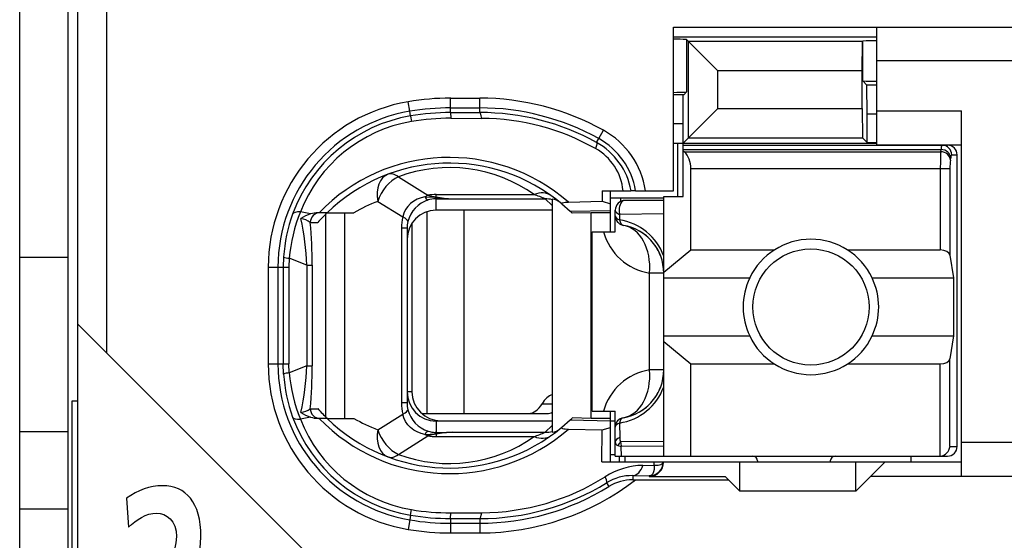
# Model space of a CAD drawing. Extents: x 0 to 183, y 0 to 174.
# Tile 15 of 31: x 0 to 10.17, y 89.06 to 94.44. Entities that reach past the tile are written whole.
import ezdxf

# ---------------------------------------------------------------- set-up
doc = ezdxf.new("R2010")
doc.units = 0
doc.header["$LTSCALE"] = 11.338415
doc.header["$MEASUREMENT"] = 0
doc.layers.get('0').update_dxf_attribs({"linetype": 'CONTINUOUS'})

msp = doc.modelspace()

# ---------------------------------------------------------------- linework, layer by layer
at = {"color": 7, "linetype": 'CONTINUOUS'}
for p, q in [((0.4998, 18.2367), (0.4998, 138.6354)), ((0.5997, 80.8872), (0.5997, 97.687)), ((0.8997, 90.9958), (0.8997, 97.687)), ((-0.0001, 60.187), (-0.0001, 95.1871)), ((6.7499, 92.6721), (6.7499, 94.3616)), ((6.7499, 94.3616), (11.7997, 94.3616)), ((8.8496, 93.1469), (8.8496, 94.3616)), ((6.7499, 94.2617), (8.8496, 94.2617)), ((6.8863, 94.2321), (6.8863, 93.6919)), ((6.8863, 94.2321), (6.9069, 94.2114)), ((6.9069, 93.2192), (6.9069, 94.2114)), ((6.9069, 94.2114), (7.2074, 93.911)), ((8.7008, 94.2114), (6.9069, 94.2114)), ((8.7005, 93.911), (8.7008, 94.2114)), ((8.7008, 94.2114), (8.7046, 94.2149)), ((8.7046, 93.807), (8.7046, 94.2149)), ((11.7997, 94.0116), (8.8496, 94.0116)), ((7.2074, 93.5197), (7.2074, 93.911)), ((8.7005, 93.911), (7.2074, 93.911)), ((8.7005, 93.5197), (8.7005, 93.911)), ((8.7483, 93.7629), (8.7046, 93.807)), ((8.7497, 93.4631), (8.7483, 93.7629)), ((8.8496, 93.7629), (8.7483, 93.7629)), ((6.8563, 93.6616), (6.7499, 93.6616)), ((6.8498, 93.3619), (6.8511, 93.6616)), ((6.8563, 93.6616), (6.8863, 93.6919)), ((4.0275, 93.4921), (4.011, 93.5906)), ((4.4499, 93.479), (4.4499, 93.6278)), ((4.4499, 93.6278), (4.7496, 93.6278)), ((4.7496, 93.479), (4.7496, 93.6278)), ((4.0358, 93.4438), (4.0275, 93.4921)), ((4.0358, 93.4432), (4.0448, 93.386)), ((4.4499, 93.5272), (4.7496, 93.5272)), ((4.4499, 93.479), (4.7496, 93.479)), ((4.4499, 93.4783), (4.4506, 93.4204)), ((6.8498, 93.162), (7.2074, 93.5197)), ((7.2074, 93.5197), (8.7005, 93.5197)), ((8.7005, 93.5197), (8.7008, 93.2192)), ((8.7497, 93.1703), (8.7497, 93.4631)), ((8.8496, 93.4631), (8.7497, 93.4631)), ((8.8496, 93.4969), (9.7247, 93.4969)), ((9.7247, 89.7218), (9.7247, 93.4969)), ((4.4506, 93.4204), (4.7703, 93.419)), ((6.8498, 93.3619), (6.7499, 93.3619)), ((6.8498, 92.6115), (6.8498, 93.3619)), ((5.9788, 93.2096), (6.0274, 93.2964)), ((5.9571, 93.1696), (5.9788, 93.2096)), ((6.7499, 93.162), (8.8496, 93.162)), ((6.7946, 92.6115), (6.7946, 93.162)), ((6.8498, 93.1421), (9.5797, 93.1421)), ((6.9069, 93.2192), (8.7008, 93.2192)), ((8.7497, 93.1703), (8.7008, 93.2192)), ((8.7497, 93.1703), (8.8496, 93.1703)), ((8.8496, 93.1469), (9.7247, 93.1469)), ((6.8498, 93.098), (9.5139, 93.098)), ((6.8597, 93.0752), (6.8498, 93.0835)), ((6.8597, 93.0752), (9.5104, 93.0752)), ((9.5104, 93.0752), (9.5139, 93.098)), ((9.6234, 93.0422), (9.6799, 93.0422)), ((9.6799, 90.0318), (9.6799, 93.0422)), ((9.61, 92.9891), (9.6134, 93.0112)), ((6.9297, 92.0603), (6.9297, 92.9023)), ((6.9297, 92.9023), (9.6055, 92.9023)), ((9.5059, 92.9023), (9.5059, 92.0603)), ((9.6055, 92.9023), (9.6055, 92.0079)), ((3.9097, 92.8161), (4.2153, 92.6253)), ((4.2997, 92.6081), (4.2997, 92.6322)), ((4.2997, 92.6322), (5.3119, 92.6322)), ((6.0136, 92.6721), (6.0147, 92.5626)), ((6.0136, 92.6721), (6.3116, 92.6721)), ((6.0998, 92.247), (6.0998, 92.6721)), ((6.3123, 92.6721), (6.3134, 92.6721)), ((6.3595, 92.6721), (6.3137, 92.6721)), ((6.3599, 92.6721), (6.7499, 92.6721)), ((3.6975, 92.5619), (3.9548, 92.4014)), ((4.0351, 92.5399), (4.0065, 92.5103)), ((4.0682, 92.5647), (4.0351, 92.5399)), ((4.1047, 92.5847), (4.0682, 92.5647)), ((4.1436, 92.5998), (4.1047, 92.5847)), ((4.1846, 92.6095), (4.1436, 92.5998)), ((4.1846, 92.6095), (4.2907, 92.6046)), ((4.2907, 92.6046), (4.2997, 92.6081)), ((4.2907, 92.6046), (4.2907, 92.5895)), ((4.3049, 92.6032), (4.2907, 92.6046)), ((4.2997, 92.5895), (4.2907, 92.5895)), ((4.2997, 92.4717), (4.2997, 92.5895)), ((4.2997, 92.5895), (4.4695, 92.5881)), ((4.3049, 92.6032), (4.3001, 92.5895)), ((4.4695, 92.5881), (5.4252, 92.5881)), ((5.4996, 92.5192), (5.4252, 92.5881)), ((5.4996, 92.586), (5.4996, 90.18)), ((5.5985, 92.5357), (5.6833, 92.4599)), ((5.6667, 92.5543), (6.0147, 92.5626)), ((6.0147, 92.5626), (6.0998, 92.5378)), ((6.0991, 92.5971), (6.6499, 92.5971)), ((6.2041, 92.5971), (6.2041, 92.5612)), ((6.6499, 92.5716), (6.2496, 92.5716)), ((6.6499, 89.9319), (6.6499, 92.6122)), ((6.6499, 92.6122), (6.8498, 92.6122)), ((3.004, 92.4324), (2.8979, 92.4524)), ((3.1735, 92.4441), (3.0805, 92.4441)), ((3.1614, 90.3336), (3.1614, 92.4324)), ((3.1739, 92.4441), (3.4515, 92.4441)), ((3.3557, 90.3219), (3.3557, 92.4441)), ((3.9659, 92.4399), (3.9548, 92.4014)), ((3.9834, 92.4765), (3.9659, 92.4399)), ((4.0065, 92.5103), (3.9834, 92.4765)), ((4.2032, 92.4558), (4.2032, 90.3722)), ((5.4996, 92.4717), (4.2997, 92.4717)), ((4.585, 92.4717), (4.585, 90.3722)), ((5.6833, 92.4599), (6.0998, 92.4689)), ((5.6833, 92.4599), (5.6998, 92.4441)), ((5.7001, 92.4441), (5.7043, 92.4399)), ((5.8996, 92.4441), (5.7043, 92.4399)), ((5.8996, 90.3219), (5.8996, 92.4441)), ((6.0998, 92.4441), (5.8996, 92.4441)), ((6.1497, 92.247), (6.1497, 92.4717)), ((6.1945, 92.4276), (6.1938, 92.3704)), ((6.6499, 92.4338), (6.1945, 92.4276)), ((3.0002, 92.3442), (3.0784, 92.3442)), ((4.0496, 92.3373), (4.0496, 90.5968)), ((3.9411, 92.2856), (3.9411, 90.4804)), ((3.9996, 92.2856), (3.9411, 92.2856)), ((3.9996, 92.2856), (3.9996, 90.4804)), ((5.9099, 90.397), (5.9099, 92.247)), ((5.9099, 92.247), (6.1497, 92.247)), ((6.6499, 91.8295), (6.9297, 92.0603)), ((6.9297, 92.0603), (7.7916, 92.0603)), ((8.5479, 92.0603), (9.5059, 92.0603)), ((-0.0001, 91.9866), (0.4998, 91.9866)), ((2.7246, 91.988), (2.7208, 91.8818)), ((2.7825, 91.9749), (2.7794, 91.8818)), ((2.9654, 91.9032), (2.7825, 91.9749)), ((9.6055, 92.0079), (9.6413, 91.7716)), ((2.5665, 91.8818), (2.5665, 90.8842)), ((2.5665, 91.8818), (2.7794, 91.8818)), ((2.6667, 91.8818), (2.6667, 90.8842)), ((2.7208, 91.8818), (2.7208, 90.8842)), ((2.7794, 91.8818), (2.7794, 90.8842)), ((2.9654, 91.9032), (2.9654, 90.8635)), ((2.9654, 91.9032), (3.0209, 91.9032)), ((3.0209, 91.9032), (3.0209, 90.8635)), ((6.5032, 90.8221), (6.5032, 91.8219)), ((6.6499, 91.8219), (6.5032, 91.8219)), ((6.6499, 91.7716), (7.5378, 91.7716)), ((8.8018, 91.7716), (9.6413, 91.7716)), ((9.6413, 91.7716), (9.6413, 91.1722)), ((3.1997, 88.6958), (0.6, 91.2955)), ((6.6499, 91.1722), (7.5378, 91.1722)), ((6.6499, 91.1143), (6.9297, 90.8835)), ((8.8018, 91.1722), (9.6413, 91.1722)), ((9.6413, 91.1722), (9.6055, 90.9358)), ((9.6055, 90.0318), (9.6055, 90.9358)), ((2.5665, 90.8842), (2.7794, 90.8842)), ((2.7246, 90.778), (2.7208, 90.8842)), ((2.7825, 90.7911), (2.7794, 90.8842)), ((2.9654, 90.8635), (2.7825, 90.7911)), ((2.9654, 90.8635), (3.0209, 90.8635)), ((6.6499, 90.8221), (6.5032, 90.8221)), ((6.9297, 89.9319), (6.9297, 90.8835)), ((6.9297, 90.8835), (7.7916, 90.8835)), ((8.5479, 90.8835), (9.5059, 90.8835)), ((9.5059, 89.9319), (9.5059, 90.8835)), ((4.0496, 90.5968), (3.9996, 90.5968)), ((0.5401, 88.0702), (0.5401, 90.5031)), ((0.5401, 90.5031), (0.5997, 90.5031)), ((3.0002, 90.4218), (3.0784, 90.4218)), ((3.9996, 90.4804), (3.9411, 90.4804)), ((5.3938, 90.4721), (5.4996, 90.4721)), ((5.9099, 90.397), (6.1497, 90.397)), ((6.0998, 89.872), (6.0998, 90.397)), ((6.1497, 89.9319), (6.1497, 90.397)), ((3.004, 90.3343), (2.8979, 90.3136)), ((3.1735, 90.3219), (3.0805, 90.3219)), ((3.1739, 90.3219), (3.4515, 90.3219)), ((3.6975, 90.2041), (3.9548, 90.3653)), ((3.9659, 90.3261), (3.9548, 90.3653)), ((3.9834, 90.2895), (3.9659, 90.3261)), ((4.0065, 90.2558), (3.9834, 90.2895)), ((4.1512, 90.3722), (5.4455, 90.3722)), ((4.2997, 90.2943), (4.2997, 90.1765)), ((5.4996, 90.2943), (4.2997, 90.2943)), ((4.3497, 90.2971), (5.4996, 90.2971)), ((5.5985, 90.2303), (5.6833, 90.3061)), ((5.6833, 90.3061), (5.6998, 90.3219)), ((5.6833, 90.3061), (6.0998, 90.2971)), ((5.7001, 90.3219), (5.7043, 90.3261)), ((5.8996, 90.3219), (5.7043, 90.3261)), ((6.0998, 90.3219), (5.8996, 90.3219)), ((6.0998, 90.2971), (6.1497, 90.2971)), ((-0.0001, 90.1869), (0.4998, 90.1869)), ((4.0351, 90.2262), (4.0065, 90.2558)), ((4.0682, 90.2013), (4.0351, 90.2262)), ((4.1047, 90.1814), (4.0682, 90.2013)), ((4.1436, 90.1662), (4.1047, 90.1814)), ((5.4996, 90.2468), (5.4252, 90.1779)), ((5.6667, 90.2117), (6.0147, 90.2041)), ((6.0116, 89.872), (6.0147, 90.2041)), ((6.0147, 90.2034), (6.0998, 90.2282)), ((6.1938, 90.2737), (6.1962, 90.1235)), ((3.9097, 89.9498), (4.2153, 90.1407)), ((4.1846, 90.1566), (4.1436, 90.1662)), ((4.1846, 90.1566), (4.2907, 90.1614)), ((4.2907, 90.1614), (4.2907, 90.1772)), ((4.2997, 90.1765), (4.2907, 90.1772)), ((4.3049, 90.1634), (4.2907, 90.1614)), ((4.2907, 90.1614), (4.2997, 90.1579)), ((4.2997, 90.1765), (4.4695, 90.1779)), ((4.2997, 90.1579), (4.2997, 90.1338)), ((4.2997, 90.1338), (5.3119, 90.1338)), ((4.3049, 90.1634), (4.3001, 90.1765)), ((4.4695, 90.1779), (5.4252, 90.1779)), ((6.6499, 90.0835), (6.2052, 90.078)), ((6.1759, 90.0415), (6.2117, 90.0298)), ((6.6499, 90.0332), (6.2117, 90.0298)), ((6.2131, 89.9319), (6.2117, 90.0298)), ((9.6055, 90.0318), (9.6799, 90.0318)), ((11.7997, 90.0718), (9.7247, 90.0718)), ((6.0998, 89.9471), (6.1497, 89.9471)), ((6.1501, 89.9319), (9.5797, 89.9319)), ((6.1949, 89.872), (6.1949, 89.9319)), ((6.2496, 89.9319), (6.2496, 89.872)), ((7.6197, 89.8816), (7.6197, 89.872)), ((8.3697, 89.8816), (8.3697, 89.872)), ((9.1997, 89.9319), (9.1997, 89.872)), ((6.0116, 89.872), (9.7247, 89.872)), ((6.4357, 89.8362), (6.5507, 89.8375)), ((6.5497, 89.7941), (6.5445, 89.7693)), ((6.5511, 89.8148), (6.5497, 89.7941)), ((6.5507, 89.8375), (6.5514, 89.872)), ((6.5507, 89.8375), (6.5914, 89.8382)), ((6.5507, 89.8375), (6.5511, 89.8148)), ((6.5914, 89.8382), (6.6079, 89.8403)), ((6.6079, 89.8403), (6.6213, 89.8451)), ((6.6213, 89.8451), (6.632, 89.8506)), ((6.632, 89.8506), (6.6393, 89.8582)), ((6.6393, 89.8582), (6.6434, 89.8713)), ((7.4347, 89.5716), (7.4347, 89.872)), ((8.6347, 89.5716), (8.6347, 89.872)), ((8.9348, 89.872), (8.7849, 89.7218)), ((6.3302, 89.7308), (6.3302, 89.6873)), ((6.3302, 89.7308), (6.4997, 89.728)), ((6.3302, 89.6873), (6.3581, 89.6867)), ((6.3581, 89.6867), (7.3197, 89.6867)), ((6.5087, 89.7293), (6.4997, 89.728)), ((6.4997, 89.728), (6.4997, 89.7218)), ((6.4997, 89.7218), (7.2849, 89.7218)), ((6.5242, 89.7369), (6.5087, 89.7293)), ((6.5359, 89.75), (6.5242, 89.7369)), ((6.5445, 89.7693), (6.5359, 89.75)), ((7.3197, 89.6867), (7.2849, 89.7218)), ((7.3197, 89.6867), (7.4347, 89.5716)), ((8.6347, 89.5716), (8.7849, 89.7218)), ((11.7997, 89.7218), (8.7849, 89.7218)), ((6.0605, 89.657), (6.0843, 89.6184)), ((8.6347, 89.5716), (7.4347, 89.5716)), ((-0.0001, 89.3869), (0.4998, 89.3869)), ((4.0358, 89.3228), (4.0448, 89.38)), ((4.0275, 89.2739), (4.011, 89.1754)), ((4.0358, 89.3222), (4.0275, 89.2739)), ((4.4499, 89.2877), (4.4506, 89.3463)), ((4.4499, 89.2877), (4.4499, 89.1389)), ((4.4499, 89.2877), (4.7496, 89.287)), ((4.4506, 89.3463), (4.7703, 89.347)), ((4.7496, 89.287), (4.7496, 89.1389)), ((4.4499, 89.2388), (4.7496, 89.2388)), ((4.4499, 89.1389), (4.7496, 89.1389))]:
    msp.add_line(p, q, dxfattribs=at)
for centre, radius, start, end in [((4.2995, 91.8818), 1.733, 99.58307, 179.99809), ((4.4495, 91.024), 2.6039, 89.98994, 99.69434), ((4.7489, 90.9958), 2.632, 60.93711, 89.98322), ((4.2996, 91.8821), 1.6328, 99.59061, 180.00795), ((4.2982, 91.8907), 1.5752, 99.58853, 159.96533), ((4.4495, 90.9765), 2.5507, 89.98957, 99.52108), ((4.7513, 90.9966), 2.5306, 60.98363, 90.03799), ((4.7568, 90.9959), 2.4831, 61.09229, 90.16506), ((4.2951, 91.9073), 1.4998, 99.60796, 158.68716), ((4.4522, 90.992), 2.4284, 90.0389, 99.65983), ((4.7539, 90.9863), 2.4328, 60.65542, 89.61314), ((5.6111, 92.5448), 0.8592, 8.52418, 61.01886), ((5.6156, 92.5504), 0.707, 9.91234, 61.14197), ((5.6101, 92.5449), 0.7602, 9.63842, 60.98171), ((5.6737, 92.6194), 0.5585, 5.41638, 60.79949), ((6.7023, 92.9132), 0.227, 357.25765, 45.82642), ((12.3784, 92.9203), 2.8725, 176.90729, 180.35818), ((4.4369, 91.1446), 1.8708, 48.90028, 136.00165), ((4.437, 91.1444), 1.8124, 50.14471, 134.18313), ((10.2172, 92.9167), 0.6116, 173.20313, 181.3531), ((4.4371, 91.4), 1.5112, 54.62843, 110.42424), ((4.343, 93.0568), 0.4501, 253.47248, 264.48254), ((4.2104, 91.1751), 1.4786, 110.29556, 120.87902), ((4.3122, 92.2759), 0.3148, 107.34232, 165.40886), ((6.2497, 92.4716), 0.1, 90.05364, 179.94636), ((4.3215, 91.8807), 1.6005, 159.91529, 176.15683), ((4.4797, 91.8174), 1.7045, 158.1288, 174.69888), ((0.0596, 91.7778), 2.9085, 2.47141, 12.04663), ((-1.951, 91.8911), 4.9719, 0.13958, 5.22854), ((4.2958, 92.2858), 0.2962, 166.44087, 180.03163), ((6.108, 91.8006), 0.5762, 19.84343, 81.43505), ((6.15, 91.8216), 0.5, 0.04034, 80.4298), ((6.6029, 92.4128), 0.5992, 196.05647, 260.41821), ((6.1504, 91.822), 0.4994, 40.2061, 60.34871), ((6.1423, 91.8177), 0.5083, 20.23095, 39.99257), ((8.1698, 91.4717), 0.6995, 25.38521, 154.61479), ((8.17, 91.4719), 0.6997, 154.63731, 205.36269), ((8.1722, 91.4719), 0.6972, 334.54104, 25.45896), ((8.1698, 91.4721), 0.6995, 205.38521, 334.61479), ((4.3, 90.8847), 1.7336, 180.01662, 260.40222), ((4.3001, 90.8844), 1.6334, 180.00844, 260.39309), ((4.4797, 90.9486), 1.7045, 185.30123, 201.87109), ((0.0601, 90.9888), 2.908, 347.95259, 357.52938), ((-1.9544, 90.875), 4.9753, 354.77341, 359.86704), ((6.6038, 90.2304), 0.6003, 99.64395, 163.88137), ((6.1499, 90.8219), 0.5001, 279.58178, 0.0249), ((4.3323, 90.8876), 1.6114, 183.89871, 200.02917), ((4.3496, 90.5971), 0.3, 180.05926, 270.00764), ((6.1089, 90.8423), 0.5749, 278.49055, 340.23059), ((6.1425, 90.8256), 0.5081, 319.9998, 339.76592), ((6.1512, 90.8204), 0.4981, 299.62479, 319.8204), ((2.8679, 90.6128), 0.2331, 278.9238, 304.68258), ((4.2857, 91.4837), 1.6078, 221.33386, 226.23193), ((4.2982, 90.8753), 1.5752, 200.03477, 260.41137), ((4.2951, 90.8588), 1.4998, 201.31284, 260.39204), ((3.0806, 90.5642), 0.2423, 251.57789, 269.97832), ((4.437, 91.6224), 1.8715, 224.01862, 311.07945), ((4.437, 91.6216), 1.8124, 225.81684, 309.85543), ((4.2104, 91.5909), 1.4786, 239.12098, 249.70444), ((4.2976, 90.4346), 0.2575, 252.09277, 268.48464), ((5.4814, 90.3297), 0.1508, 276.94593, 309.75035), ((4.4367, 91.3683), 1.5132, 249.61679, 305.33295), ((4.5308, 88.536), 1.6431, 92.13602, 97.90303), ((6.4512, 89.079), 0.7574, 91.17615, 122.31282), ((4.7492, 91.7756), 2.6367, 270.00978, 307.60428), ((4.7538, 91.7779), 2.431, 270.38956, 302.1216), ((6.3227, 89.2281), 0.5027, 89.1407, 121.43547), ((6.3261, 89.2241), 0.4626, 89.48925, 121.51939), ((4.7533, 91.7809), 2.4939, 269.91559, 301.61135), ((4.7493, 91.7757), 2.5369, 270.00801, 301.75073), ((4.4482, 91.774), 2.4278, 260.43353, 270.05568), ((4.4494, 91.7892), 2.5505, 260.47806, 270.0106), ((4.4515, 91.8113), 2.5236, 260.5196, 269.96518), ((4.4518, 91.8175), 2.6786, 260.52888, 269.96061)]:
    msp.add_arc(centre, radius, start, end, dxfattribs=at)
for points in [[(6.8863, 94.2321), (6.8408, 94.2348), (6.7953, 94.2362), (6.7499, 94.2355)], [(8.8496, 94.2204), (8.8014, 94.2211), (8.7528, 94.219), (8.7046, 94.2155)], [(8.7046, 93.8063), (8.7528, 93.8028), (8.8014, 93.8015), (8.8496, 93.8015)], [(6.7499, 93.6878), (6.7953, 93.6878), (6.8408, 93.6885), (6.8863, 93.6912)], [(4.4499, 93.479), (4.3111, 93.4783), (4.1726, 93.4673), (4.0358, 93.4438)], [(4.7703, 93.419), (4.7648, 93.4563), (4.7575, 93.4783), (4.7496, 93.479)], [(9.5228, 93.1421), (9.5169, 93.1283), (9.5139, 93.1131), (9.5145, 93.098)], [(9.6234, 93.0422), (9.6234, 93.0973), (9.579, 93.1421), (9.5239, 93.1421)], [(9.6799, 93.0422), (9.6799, 93.0973), (9.6351, 93.1421), (9.5797, 93.1421)], [(9.61, 92.9891), (9.6076, 93.0353), (9.5638, 93.0732), (9.5104, 93.0752)], [(9.6134, 93.0112), (9.611, 93.0573), (9.5672, 93.0959), (9.5139, 93.098)], [(9.6224, 93.0422), (9.6165, 93.0325), (9.6138, 93.0222), (9.6141, 93.0112)], [(3.805, 92.843), (3.7171, 92.8106), (3.6727, 92.6949), (3.6975, 92.5619)], [(3.9097, 92.8161), (3.8718, 92.8451), (3.8353, 92.8541), (3.805, 92.843)], [(3.9097, 92.8161), (3.8164, 92.7748), (3.7327, 92.6736), (3.6975, 92.5619)], [(4.2153, 92.6253), (4.205, 92.6212), (4.1946, 92.6157), (4.1846, 92.6095)], [(4.2997, 92.6322), (4.2715, 92.6322), (4.2432, 92.6301), (4.2153, 92.6253)], [(5.4851, 92.6225), (5.44, 92.6549), (5.3773, 92.6584), (5.3119, 92.6322)], [(5.4252, 92.5881), (5.388, 92.6039), (5.3501, 92.6191), (5.3119, 92.6322)], [(4.1853, 92.6095), (4.1915, 92.595), (4.2032, 92.5826), (4.218, 92.5757)], [(4.2907, 92.5895), (4.2659, 92.5888), (4.2418, 92.5839), (4.2184, 92.5764)], [(4.2997, 92.6081), (4.3559, 92.5971), (4.4127, 92.5902), (4.4695, 92.5881)], [(4.3049, 92.6032), (4.3596, 92.595), (4.4144, 92.5902), (4.4695, 92.5881)], [(5.4996, 92.5791), (5.4755, 92.5854), (5.4504, 92.5881), (5.4252, 92.5881)], [(5.5778, 92.553), (5.5555, 92.5709), (5.5282, 92.5826), (5.4996, 92.586)], [(2.8979, 92.4524), (2.8545, 92.4551), (2.8256, 92.4475), (2.8183, 92.4303)], [(3.004, 92.4324), (2.9689, 92.4214), (2.9351, 92.4048), (2.9044, 92.3848)], [(3.0987, 92.4441), (3.0443, 92.4441), (3.0002, 92.3993), (3.0002, 92.3442)], [(3.0805, 92.4441), (3.0547, 92.4441), (3.0288, 92.4399), (3.004, 92.4324)], [(3.1735, 92.4441), (3.1404, 92.4117), (3.1087, 92.3786), (3.0784, 92.3442)], [(4.2997, 92.4717), (4.1337, 92.4717), (3.9996, 92.3366), (4, 92.1706)], [(6.1497, 92.4717), (6.1497, 92.4537), (6.1666, 92.4372), (6.1945, 92.4276)], [(3.0006, 92.3449), (2.9716, 92.3649), (2.9389, 92.378), (2.9041, 92.3841)], [(3.9548, 92.4014), (3.9456, 92.3635), (3.9411, 92.3249), (3.9411, 92.2856)], [(4.0079, 92.3552), (4.0096, 92.3669), (3.9907, 92.3841), (3.9548, 92.4014)], [(6.1497, 92.4138), (6.1497, 92.3958), (6.1663, 92.38), (6.1938, 92.3704)], [(6.1497, 92.4138), (6.1497, 92.3897), (6.158, 92.3669), (6.1735, 92.349)], [(6.1735, 92.349), (6.1811, 92.34), (6.19, 92.3325), (6.2004, 92.3263)], [(6.1938, 92.3704), (6.199, 92.3394), (6.2138, 92.318), (6.2331, 92.3146)], [(6.2004, 92.3263), (6.2104, 92.3208), (6.2214, 92.3166), (6.2331, 92.3146)], [(6.5032, 91.8219), (6.5245, 92.0734), (6.4084, 92.2849), (6.2331, 92.3146)], [(9.6055, 92.0079), (9.601, 92.0376), (9.558, 92.0603), (9.5059, 92.0603)], [(2.7243, 91.9873), (2.7429, 91.9804), (2.7625, 91.9763), (2.7825, 91.9755)], [(9.5059, 90.8835), (9.558, 90.8835), (9.601, 90.9062), (9.6055, 90.9358)], [(2.7825, 90.7905), (2.7625, 90.7898), (2.7429, 90.7863), (2.7243, 90.7787)], [(6.2331, 90.3288), (6.4084, 90.3584), (6.5245, 90.5706), (6.5032, 90.8221)], [(4, 90.5954), (3.9996, 90.4294), (4.1337, 90.2943), (4.2997, 90.2943)], [(5.5, 90.5658), (5.459, 90.5534), (5.4214, 90.5203), (5.3938, 90.4721)], [(2.9044, 90.3819), (2.9351, 90.3612), (2.9689, 90.3453), (3.004, 90.3343)], [(3.0002, 90.4218), (3.0002, 90.3667), (3.0443, 90.3219), (3.0987, 90.3219)], [(3.9411, 90.4804), (3.9411, 90.4411), (3.9456, 90.4025), (3.9548, 90.3653)], [(3.9548, 90.3653), (3.9907, 90.3825), (4.0096, 90.3991), (4.0079, 90.4115)], [(3.9996, 90.4804), (3.9996, 90.4569), (4.0024, 90.4335), (4.0079, 90.4115)], [(4.0076, 90.4115), (4.0351, 90.3061), (4.1147, 90.222), (4.2184, 90.1896)], [(5.254, 90.3722), (5.3074, 90.3736), (5.358, 90.4101), (5.3938, 90.4721)], [(5.4455, 90.3722), (5.4638, 90.3722), (5.482, 90.377), (5.4993, 90.386)], [(2.8183, 90.3357), (2.8256, 90.3191), (2.8545, 90.3109), (2.8979, 90.3136)], [(6.2331, 90.3288), (6.1848, 90.3205), (6.1497, 90.2792), (6.1497, 90.2303)], [(6.2331, 90.3288), (6.2138, 90.3254), (6.199, 90.3047), (6.1938, 90.2737)], [(3.6975, 90.2041), (3.6727, 90.0718), (3.7171, 89.956), (3.805, 89.923)], [(3.6975, 90.2041), (3.7327, 90.0925), (3.8164, 89.9919), (3.9097, 89.9498)], [(4.218, 90.1903), (4.2032, 90.1834), (4.1915, 90.1717), (4.1853, 90.1566)], [(5.4252, 90.1779), (5.4504, 90.1779), (5.4755, 90.1806), (5.4996, 90.1869)], [(6.1938, 90.2737), (6.1663, 90.264), (6.1497, 90.2475), (6.1497, 90.2303)], [(4.1846, 90.1566), (4.1946, 90.1503), (4.205, 90.1455), (4.2153, 90.1407)], [(4.2997, 90.1579), (4.2711, 90.1545), (4.2428, 90.149), (4.2149, 90.1407)], [(4.2153, 90.1407), (4.2432, 90.1359), (4.2715, 90.1338), (4.2997, 90.1338)], [(4.4695, 90.1779), (4.4127, 90.1759), (4.3559, 90.1689), (4.2997, 90.1579)], [(5.3119, 90.1338), (5.3501, 90.1476), (5.388, 90.1621), (5.4252, 90.1779)], [(5.3119, 90.1338), (5.3773, 90.1076), (5.44, 90.1111), (5.4851, 90.1435)], [(6.1497, 90.0773), (6.149, 90.0608), (6.1597, 90.0456), (6.1759, 90.0415)], [(6.1962, 90.1235), (6.1673, 90.1131), (6.1497, 90.0959), (6.1497, 90.0773)], [(6.2052, 90.078), (6.1931, 90.0677), (6.1831, 90.0553), (6.1759, 90.0415)], [(6.1962, 90.1235), (6.1952, 90.1076), (6.1983, 90.0918), (6.2052, 90.078)], [(6.2052, 90.078), (6.2059, 90.0615), (6.208, 90.0456), (6.2117, 90.0298)], [(9.5059, 89.9319), (9.5586, 89.9374), (9.6003, 89.9795), (9.6058, 90.0318)], [(9.5797, 89.9319), (9.6351, 89.9319), (9.6799, 89.9767), (9.6799, 90.0318)], [(3.805, 89.923), (3.8353, 89.9119), (3.8718, 89.9209), (3.9097, 89.9498)], [(7.6197, 89.8816), (7.6197, 89.9092), (7.5973, 89.9319), (7.5698, 89.9319)], [(8.4197, 89.9319), (8.3921, 89.9319), (8.3697, 89.9092), (8.3697, 89.8816)], [(6.3302, 89.7308), (6.374, 89.7314), (6.4143, 89.7721), (6.4357, 89.8362)], [(6.4997, 89.728), (6.579, 89.728), (6.6434, 89.7927), (6.6434, 89.872)], [(4.7496, 89.287), (4.7575, 89.2884), (4.7648, 89.3097), (4.7703, 89.347)]]:
    msp.add_open_spline(points, degree=3, dxfattribs=at)
for points, knots in [([(5.9571, 93.1696), (5.9582, 93.1683), (5.9599, 93.1641), (5.9599, 93.1641), (5.9599, 93.1641), (5.9599, 93.1572), (5.9599, 93.1572), (5.9599, 93.1572), (5.9565, 93.1379), (5.9565, 93.1379), (5.9565, 93.1379), (5.9461, 93.1069), (5.9461, 93.1069)], [0, 0, 0, 0, 1, 1, 1, 2, 2, 2, 3, 3, 3, 4, 4, 4, 4]), ([(5.5985, 92.5357), (5.5985, 92.5357), (5.5957, 92.5392), (5.5957, 92.5392), (5.5954, 92.5406), (5.5957, 92.5419), (5.5957, 92.5419), (5.5964, 92.5433), (5.5985, 92.5454), (5.5985, 92.5454), (5.5985, 92.5454), (5.6037, 92.5474), (5.6037, 92.5474), (5.6037, 92.5474), (5.6192, 92.5509), (5.6192, 92.5509), (5.6192, 92.5509), (5.6336, 92.553), (5.6336, 92.553), (5.6336, 92.553), (5.6667, 92.5543), (5.6667, 92.5543)], [0, 0, 0, 0, 1, 1, 1, 2, 2, 2, 3, 3, 3, 4, 4, 4, 5, 5, 5, 6, 6, 6, 7, 7, 7, 7]), ([(6.2496, 92.5716), (6.2159, 92.5716), (6.1883, 92.5268), (6.1883, 92.4717), (6.1883, 92.4565), (6.1904, 92.4413), (6.1945, 92.4276)], [0, 0, 0, 0, 1, 1, 1, 2, 2, 2, 2]), ([(8.7697, 91.4719), (8.7697, 91.8033), (8.501, 92.072), (8.1699, 92.072), (7.8385, 92.072), (7.5698, 91.8033), (7.5698, 91.4719), (7.5698, 91.1405), (7.8385, 90.8717), (8.1699, 90.8717), (8.501, 90.8717), (8.7697, 91.1405), (8.7697, 91.4719), (8.7697, 91.4719), (8.7697, 91.4719), (8.7697, 91.4719)], [0, 0, 0, 0, 1, 1, 1, 2, 2, 2, 3, 3, 3, 4, 4, 4, 5, 5, 5, 5]), ([(5.5985, 90.2303), (5.5985, 90.2303), (5.5957, 90.2268), (5.5957, 90.2268), (5.5954, 90.2255), (5.5957, 90.2241), (5.5957, 90.2241), (5.5964, 90.2227), (5.5985, 90.2213), (5.5985, 90.2213), (5.5985, 90.2213), (5.6037, 90.2186), (5.6037, 90.2186), (5.6037, 90.2186), (5.6192, 90.2151), (5.6192, 90.2151), (5.6192, 90.2151), (5.6336, 90.2137), (5.6336, 90.2137), (5.6336, 90.2137), (5.6667, 90.2117), (5.6667, 90.2117)], [0, 0, 0, 0, 1, 1, 1, 2, 2, 2, 3, 3, 3, 4, 4, 4, 5, 5, 5, 6, 6, 6, 7, 7, 7, 7]), ([(6.4997, 89.7218), (6.5811, 89.7218), (6.6472, 89.7879), (6.6472, 89.8692), (6.6472, 89.8699), (6.6472, 89.8713), (6.6472, 89.872)], [0, 0, 0, 0, 1, 1, 1, 2, 2, 2, 2]), ([(6.0605, 89.657), (6.0615, 89.6584), (6.0629, 89.6632), (6.0629, 89.6632), (6.0629, 89.6632), (6.0626, 89.6694), (6.0626, 89.6694), (6.0626, 89.6694), (6.0581, 89.6887), (6.0581, 89.6887), (6.0581, 89.6887), (6.0464, 89.719), (6.0464, 89.719)], [0, 0, 0, 0, 1, 1, 1, 2, 2, 2, 3, 3, 3, 4, 4, 4, 4]), ([(1.0739, 87.796), (1.0739, 87.796), (1.0739, 88.0974), (1.0739, 88.0974), (1.1912, 88.26), (1.6186, 88.7706), (1.6186, 89.1006), (1.6186, 89.2656), (1.5157, 89.3428), (1.4129, 89.3428), (1.3066, 89.3428), (1.2055, 89.276), (1.1226, 89.1985), (1.1226, 89.1985), (1.1028, 89.4975), (1.1028, 89.4975), (1.2163, 89.5802), (1.3479, 89.6267), (1.4761, 89.6267), (1.7159, 89.6267), (1.8709, 89.4538), (1.8709, 89.1006), (1.8709, 88.7189), (1.6024, 88.3682), (1.3967, 88.0795), (1.3967, 88.0795), (1.9107, 88.0795), (1.9107, 88.0795), (1.9107, 88.0795), (1.9107, 87.796), (1.9107, 87.796), (1.9107, 87.796), (1.0739, 87.796), (1.0739, 87.796)], [0, 0, 0, 0, 1, 1, 1, 2, 2, 2, 3, 3, 3, 4, 4, 4, 5, 5, 5, 6, 6, 6, 7, 7, 7, 8, 8, 8, 9, 9, 9, 10, 10, 10, 11, 11, 11, 11])]:
    msp.add_open_spline(points, degree=3, knots=knots, dxfattribs=at)

doc.saveas('drawing.dxf')
